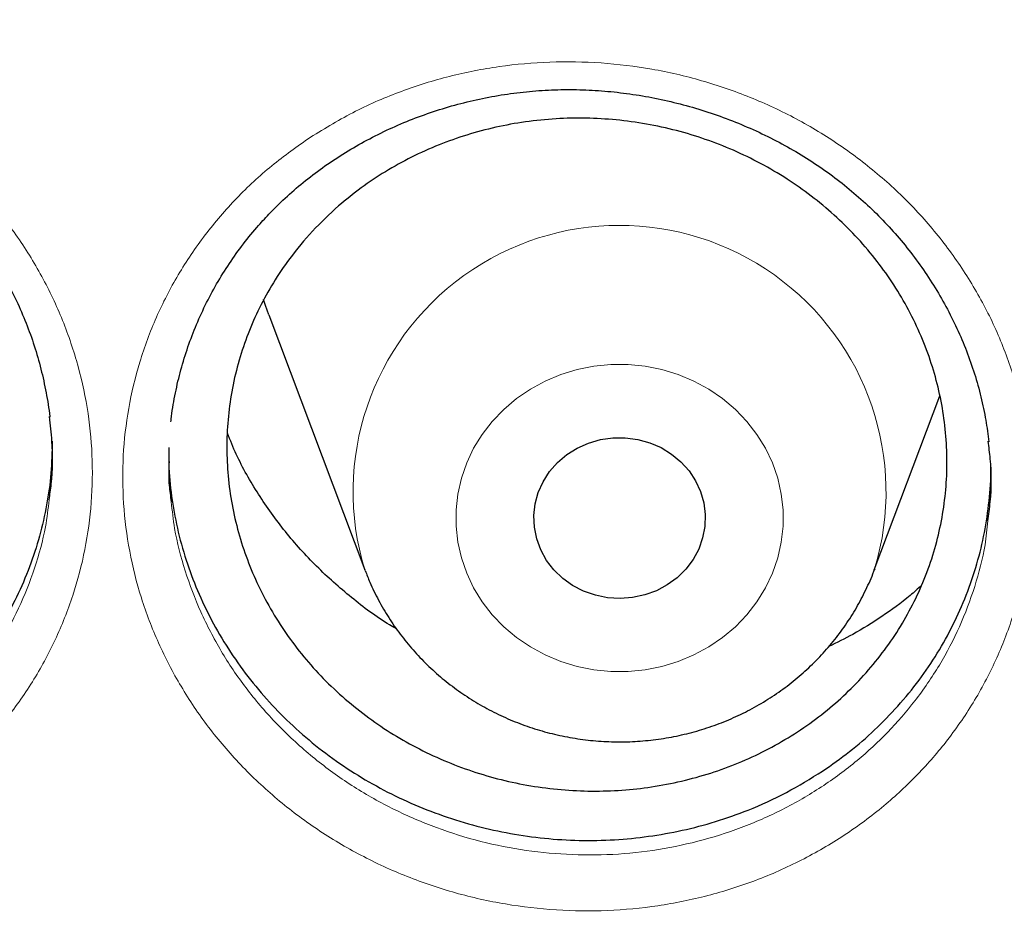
# Model space of a CAD drawing. Header units: millimetres. Extents: x 8 to 830, y 12 to 1725.
# Tile 197 of 256: x 392.11 to 396.7, y 1563.61 to 1567.79. Entities that reach past the tile are written whole.
import ezdxf

# ---------------------------------------------------------------- set-up
doc = ezdxf.new("R2010")
doc.units = ezdxf.units.MM

msp = doc.modelspace()

# ---------------------------------------------------------------- linework, layer by layer
at = {"color": 7, "linetype": 'Continuous', "lineweight": 30}
for p, q in [((393.2691, 1566.4164), (393.7161, 1565.2282)), ((396.0923, 1565.2282), (396.3973, 1566.039)), ((393.7175, 1565.2244), (393.7161, 1565.2282)), ((396.0939, 1565.2325), (396.0923, 1565.2282))]:
    msp.add_line(p, q, dxfattribs=at)
at = {"color": 7, "linetype": 'Continuous', "lineweight": 30, "flags": 128}
for points in [[(393.2691, 1566.4164), (393.2532, 1566.4605), (393.2439, 1566.4887)], [(394.5178, 1565.3725), (394.5069, 1565.4264), (394.5044, 1565.4811), (394.5104, 1565.5356), (394.5248, 1565.5887), (394.5474, 1565.6392), (394.5775, 1565.6862), (394.6146, 1565.7285), (394.6578, 1565.7653), (394.7063, 1565.7958), (394.759, 1565.8194), (394.8148, 1565.8355), (394.8726, 1565.8438), (394.931, 1565.8441), (394.9888, 1565.8365), (395.0448, 1565.821), (395.0978, 1565.798), (395.1467, 1565.7681), (395.1905, 1565.7318), (395.2281, 1565.6899), (395.2588, 1565.6433), (395.282, 1565.593), (395.2971, 1565.5401), (395.3038, 1565.4857), (395.3021, 1565.4309), (395.2918, 1565.377), (395.2733, 1565.325), (395.2469, 1565.2761), (395.2132, 1565.2314), (395.1729, 1565.1917), (395.1269, 1565.158), (395.0762, 1565.1308), (395.0218, 1565.111), (394.9648, 1565.0987), (394.9066, 1565.0944), (394.8484, 1565.0981), (394.7913, 1565.1096), (394.7366, 1565.1289), (394.6855, 1565.1554), (394.6391, 1565.1886), (394.5983, 1565.2279), (394.564, 1565.2722), (394.537, 1565.3208), (394.5178, 1565.3725)]]:
    msp.add_lwpolyline(points, dxfattribs=at)
at = {"color": 8, "linetype": 'Continuous', "lineweight": 0, "flags": 128}
msp.add_lwpolyline([(394.1666, 1565.2842), (394.15, 1565.3576), (394.1416, 1565.4322), (394.1416, 1565.5072), (394.15, 1565.5817), (394.1666, 1565.6551), (394.1913, 1565.7264), (394.2238, 1565.7949), (394.2638, 1565.8599), (394.3107, 1565.9205), (394.3642, 1565.9763), (394.4236, 1566.0265), (394.4883, 1566.0705), (394.5575, 1566.108), (394.6305, 1566.1385), (394.7066, 1566.1617), (394.7847, 1566.1773), (394.8642, 1566.1851), (394.9442, 1566.1851), (395.0237, 1566.1773), (395.1018, 1566.1617), (395.1779, 1566.1385), (395.2509, 1566.108), (395.3201, 1566.0705), (395.3848, 1566.0265), (395.4442, 1565.9763), (395.4977, 1565.9205), (395.5446, 1565.8599), (395.5846, 1565.7949), (395.6171, 1565.7264), (395.6418, 1565.6551), (395.6584, 1565.5817), (395.6668, 1565.5072), (395.6668, 1565.4322), (395.6584, 1565.3576), (395.6418, 1565.2842), (395.6171, 1565.2129), (395.5846, 1565.1444), (395.5446, 1565.0795), (395.4977, 1565.0188), (395.4442, 1564.9631), (395.3848, 1564.9129), (395.3201, 1564.8688), (395.2509, 1564.8313), (395.1779, 1564.8008), (395.1018, 1564.7776), (395.0237, 1564.762), (394.9442, 1564.7542), (394.8642, 1564.7542), (394.7847, 1564.762), (394.7066, 1564.7776), (394.6305, 1564.8008), (394.5575, 1564.8313), (394.4883, 1564.8688), (394.4236, 1564.9129), (394.3642, 1564.9631), (394.3107, 1565.0188), (394.2638, 1565.0795), (394.2238, 1565.1444), (394.1913, 1565.2129), (394.1666, 1565.2842)], dxfattribs=at)
at = {"color": 8, "linetype": 'Continuous', "lineweight": 0}
msp.add_arc((394.9043, 1565.5916), 1.2426, 343.2039, 197.0053, dxfattribs=at)
for points, knots in [([(411.9045, 1602.1384), (411.4079, 1602.1325), (410.4148, 1602.1207), (408.9279, 1602.0251), (407.4468, 1601.8726), (405.9744, 1601.658), (404.522, 1601.3848), (403.0924, 1601.0544), (401.6879, 1600.6687), (400.3024, 1600.2266), (398.9303, 1599.7256), (397.5746, 1599.1657), (396.2385, 1598.5467), (394.9327, 1597.8732), (393.6598, 1597.1465), (392.4295, 1596.3727), (391.2435, 1595.5542), (390.1031, 1594.6936), (389.0035, 1593.7876), (387.9401, 1592.8322), (386.916, 1591.8281), (385.9341, 1590.7766), (385.0025, 1589.6855), (384.1228, 1588.5571), (383.3018, 1587.4004), (382.54, 1586.2184), (381.8375, 1585.0139), (381.191, 1583.7821), (380.5983, 1582.5176), (380.0617, 1581.2223), (379.5835, 1579.8983), (379.1678, 1578.5558), (378.8154, 1577.1975), (378.5287, 1575.8341), (378.3069, 1574.4685), (378.1492, 1573.1035), (378.0544, 1571.7333), (378.0226, 1570.3523), (378.0552, 1568.9629), (378.1534, 1567.568), (378.317, 1566.1784), (378.5454, 1564.797), (378.8367, 1563.4344), (379.1888, 1562.0932), (379.5999, 1560.7754), (380.0712, 1559.4755), (380.6051, 1558.1882), (381.2019, 1556.9163), (381.8617, 1555.6628), (382.5795, 1554.4377), (383.3541, 1553.2435), (384.179, 1552.0892), (385.0514, 1550.9765), (385.9686, 1549.9066), (386.9343, 1548.8749), (387.9527, 1547.8773), (389.0228, 1546.9165), (390.1437, 1545.9953), (391.3066, 1545.1212), (392.5093, 1544.2959), (393.7422, 1543.5256), (395.0021, 1542.8108), (396.2859, 1542.1517), (397.5989, 1541.5453), (398.9467, 1540.9892), (400.3273, 1540.4858), (401.7385, 1540.0371), (403.1694, 1539.6471), (404.6173, 1539.3164), (406.0705, 1539.0475), (407.526, 1538.8394), (408.981, 1538.6914), (410.4414, 1538.6025), (411.9134, 1538.5727), (413.3942, 1538.6033), (414.8811, 1538.6954), (416.3622, 1538.8488), (417.8346, 1539.0632), (419.2869, 1539.3364), (420.7165, 1539.6668), (422.1211, 1540.0525), (423.5066, 1540.4947), (424.8787, 1540.9956), (426.2344, 1541.5555), (427.5705, 1542.1745), (428.8762, 1542.848), (430.1492, 1543.5747), (431.3795, 1544.3486), (432.5655, 1545.1671), (433.7058, 1546.0276), (434.8055, 1546.9336), (435.8688, 1547.889), (436.8929, 1548.8931), (437.8748, 1549.9446), (438.8065, 1551.0357), (439.6861, 1552.1641), (440.5071, 1553.3208), (441.269, 1554.5028), (441.9715, 1555.7073), (442.6179, 1556.9391), (443.2106, 1558.2036), (443.7472, 1559.4989), (444.2255, 1560.8229), (444.6412, 1562.1654), (444.9936, 1563.5237), (445.2803, 1564.8871), (445.5021, 1566.2527), (445.6598, 1567.6178), (445.7545, 1568.9879), (445.7863, 1570.3689), (445.7538, 1571.7583), (445.6555, 1573.1532), (445.492, 1574.5428), (445.2635, 1575.9243), (444.9723, 1577.2868), (444.6202, 1578.6281), (444.2091, 1579.9458), (443.7378, 1581.2457), (443.2038, 1582.533), (442.6071, 1583.8049), (441.9473, 1585.0584), (441.2294, 1586.2835), (440.4549, 1587.4778), (439.63, 1588.632), (438.7576, 1589.7447), (437.8403, 1590.8146), (436.8747, 1591.8463), (435.8563, 1592.8439), (434.7861, 1593.8047), (433.6653, 1594.726), (432.5024, 1595.6), (431.2997, 1596.4253), (430.0668, 1597.1956), (428.8069, 1597.9104), (427.5231, 1598.5695), (426.2101, 1599.1759), (424.8623, 1599.732), (423.4817, 1600.2354), (422.0705, 1600.6841), (420.6395, 1601.0741), (419.1917, 1601.4048), (417.7385, 1601.6737), (416.283, 1601.882), (414.828, 1602.0291), (413.3676, 1602.1213), (412.3922, 1602.1327), (411.9045, 1602.1384)], [0, 0, 0, 0, 0.007, 0.014, 0.021, 0.028, 0.035, 0.041875, 0.04875, 0.055625, 0.0625, 0.0695, 0.0765, 0.0835, 0.0905, 0.0975, 0.104375, 0.11125, 0.118125, 0.125, 0.132, 0.139, 0.146, 0.153, 0.16, 0.166875, 0.17375, 0.180625, 0.1875, 0.1945, 0.2015, 0.2085, 0.2155, 0.2225, 0.229375, 0.23625, 0.243125, 0.25, 0.257, 0.264, 0.271, 0.278, 0.285, 0.291875, 0.29875, 0.305625, 0.3125, 0.3195, 0.3265, 0.3335, 0.3405, 0.3475, 0.354375, 0.36125, 0.368125, 0.375, 0.382, 0.389, 0.396, 0.403, 0.41, 0.416875, 0.42375, 0.430625, 0.4375, 0.4445, 0.4515, 0.4585, 0.4655, 0.4725, 0.479375, 0.48625, 0.493125, 0.5, 0.507, 0.514, 0.521, 0.528, 0.535, 0.541875, 0.54875, 0.555625, 0.5625, 0.5695, 0.5765, 0.5835, 0.5905, 0.5975, 0.604375, 0.61125, 0.618125, 0.625, 0.632, 0.639, 0.646, 0.653, 0.66, 0.666875, 0.67375, 0.680625, 0.6875, 0.6945, 0.7015, 0.7085, 0.7155, 0.7225, 0.729375, 0.73625, 0.743125, 0.75, 0.757, 0.764, 0.771, 0.778, 0.785, 0.791875, 0.79875, 0.805625, 0.8125, 0.8195, 0.8265, 0.8335, 0.8405, 0.8475, 0.854375, 0.86125, 0.868125, 0.875, 0.882, 0.889, 0.896, 0.903, 0.91, 0.916875, 0.92375, 0.930625, 0.9375, 0.9445, 0.9515, 0.9585, 0.9655, 0.9725, 0.979375, 0.98625, 0.993125, 1, 1, 1, 1]), ([(389.1424, 1567.4035), (389.2069, 1567.44), (389.3363, 1567.5131), (389.5456, 1567.5966), (389.7657, 1567.6609), (389.9962, 1567.7015), (390.2336, 1567.7181), (390.4721, 1567.7098), (390.7087, 1567.676), (390.9405, 1567.6179), (391.1648, 1567.5364), (391.3784, 1567.4315), (391.5791, 1567.3052), (391.7638, 1567.1594), (391.9298, 1566.9954), (392.0757, 1566.816), (392.2, 1566.623), (392.3001, 1566.4183), (392.3757, 1566.205), (392.4256, 1565.986), (392.4484, 1565.764), (392.4449, 1565.5419), (392.4151, 1565.3221), (392.3584, 1565.1074), (392.2763, 1564.9006), (392.1699, 1564.7041), (392.0398, 1564.5211), (391.8885, 1564.3533), (391.7219, 1564.2064), (391.5433, 1564.0813), (391.351, 1563.9741), (391.1405, 1563.8851), (390.9142, 1563.8169), (390.6808, 1563.7732), (390.4432, 1563.7553), (390.2046, 1563.7619), (389.9673, 1563.7933), (389.7345, 1563.8501), (389.5091, 1563.9306), (389.2942, 1564.0337), (389.093, 1564.1588), (388.9076, 1564.3034), (388.7398, 1564.4659), (388.5925, 1564.6449), (388.467, 1564.8376), (388.3647, 1565.0414), (388.288, 1565.2542), (388.2367, 1565.4727), (388.2115, 1565.6946), (388.2137, 1565.917), (388.2422, 1566.137), (388.2967, 1566.352), (388.3774, 1566.5589), (388.4821, 1566.7556), (388.6115, 1566.9422), (388.7662, 1567.1146), (388.9427, 1567.2725), (389.0759, 1567.3599), (389.1424, 1567.4035)], [0, 0, 0, 0, 0.01724, 0.034531, 0.051772, 0.069684, 0.087653, 0.105565, 0.123451, 0.141394, 0.159281, 0.177198, 0.195173, 0.213091, 0.230939, 0.248843, 0.26669, 0.284576, 0.302518, 0.320403, 0.338236, 0.356125, 0.373957, 0.391826, 0.409751, 0.42762, 0.44548, 0.463396, 0.481255, 0.497816, 0.514376, 0.53237, 0.550421, 0.568412, 0.586322, 0.604288, 0.622197, 0.640147, 0.658154, 0.676104, 0.69398, 0.711912, 0.729788, 0.747673, 0.765615, 0.7835, 0.801353, 0.819262, 0.837115, 0.854963, 0.872868, 0.890715, 0.908543, 0.926426, 0.944251, 0.962813, 0.981439, 1, 1, 1, 1]), ([(393.463, 1567.2453), (393.532, 1567.2873), (393.6668, 1567.3694), (393.8857, 1567.4626), (394.1101, 1567.5328), (394.3424, 1567.5787), (394.5794, 1567.5993), (394.818, 1567.5954), (395.0554, 1567.5667), (395.2886, 1567.5126), (395.5147, 1567.4348), (395.7305, 1567.3342), (395.9329, 1567.2114), (396.1199, 1567.0688), (396.2891, 1566.9081), (396.4379, 1566.7307), (396.565, 1566.5394), (396.6688, 1566.3367), (396.7473, 1566.1247), (396.8003, 1565.9066), (396.8273, 1565.6847), (396.8268, 1565.4619), (396.7999, 1565.241), (396.7468, 1565.025), (396.6675, 1564.8168), (396.5641, 1564.6187), (396.4397, 1564.4363), (396.2969, 1564.2718), (396.1362, 1564.1222), (395.9547, 1563.9878), (395.7541, 1563.8713), (395.5406, 1563.7766), (395.3163, 1563.7056), (395.0844, 1563.6585), (394.8477, 1563.6358), (394.609, 1563.6387), (394.3714, 1563.6663), (394.138, 1563.7183), (393.912, 1563.7948), (393.6959, 1563.8942), (393.4924, 1564.015), (393.3045, 1564.1567), (393.1343, 1564.3166), (392.9837, 1564.4928), (392.8556, 1564.6834), (392.7506, 1564.8854), (392.6698, 1565.0968), (392.6153, 1565.3151), (392.5872, 1565.5374), (392.5854, 1565.7606), (392.611, 1565.9817), (392.6629, 1566.198), (392.7401, 1566.4071), (392.8427, 1566.6058), (392.9683, 1566.7921), (393.1148, 1566.9623), (393.2789, 1567.1159), (393.4016, 1567.2021), (393.463, 1567.2453)], [0, 0, 0, 0, 0.018752, 0.036614, 0.054532, 0.072392, 0.090272, 0.108207, 0.126085, 0.14401, 0.161993, 0.179917, 0.197806, 0.215751, 0.233639, 0.251514, 0.269446, 0.28732, 0.305175, 0.323086, 0.34094, 0.358813, 0.376743, 0.394616, 0.41245, 0.430339, 0.44817, 0.46505, 0.48193, 0.499799, 0.517725, 0.535594, 0.553457, 0.571378, 0.589241, 0.607136, 0.625087, 0.642981, 0.660868, 0.678812, 0.696699, 0.714593, 0.732543, 0.750436, 0.768292, 0.786205, 0.804061, 0.821965, 0.839928, 0.857835, 0.875698, 0.893618, 0.911482, 0.929317, 0.947209, 0.965045, 0.982522, 1, 1, 1, 1]), ([(388.4437, 1565.6687), (388.4467, 1565.6376), (388.4561, 1565.5394), (388.4976, 1565.3771), (388.566, 1565.1844), (388.6588, 1564.9998), (388.7723, 1564.8252), (388.9056, 1564.6629), (389.0575, 1564.5155), (389.2253, 1564.3843), (389.4074, 1564.2707), (389.6018, 1564.177), (389.8058, 1564.1036), (390.0164, 1564.0518), (390.2311, 1564.0228), (390.447, 1564.0162), (390.662, 1564.0319), (390.8732, 1564.0709), (391.0779, 1564.132), (391.2682, 1564.212), (391.4422, 1564.3084), (391.6037, 1564.4211), (391.7545, 1564.5536), (391.8914, 1564.705), (392.0091, 1564.8702), (392.1056, 1565.0475), (392.179, 1565.2345), (392.2267, 1565.4045), (392.2393, 1565.5128), (392.2441, 1565.5548)], [0, 0, 0, 0, 0.017867, 0.056389, 0.094787, 0.133255, 0.171845, 0.210313, 0.248765, 0.287339, 0.325791, 0.364398, 0.403129, 0.441736, 0.480268, 0.518923, 0.557457, 0.596159, 0.634987, 0.673694, 0.709304, 0.744916, 0.783331, 0.821869, 0.860285, 0.898718, 0.937273, 0.975706, 1, 1, 1, 1]), ([(392.8137, 1565.5456), (392.8181, 1565.5038), (392.8297, 1565.395), (392.8754, 1565.2225), (392.9478, 1565.0311), (393.043, 1564.8481), (393.159, 1564.6754), (393.2952, 1564.5158), (393.4494, 1564.3708), (393.6194, 1564.2423), (393.8036, 1564.1326), (393.9991, 1564.0423), (394.2036, 1563.9726), (394.4149, 1563.9252), (394.6298, 1563.8998), (394.8458, 1563.8967), (395.06, 1563.9168), (395.2698, 1563.959), (395.4728, 1564.0228), (395.666, 1564.108), (395.8474, 1564.2129), (396.0117, 1564.3341), (396.1572, 1564.4692), (396.2865, 1564.6178), (396.3991, 1564.7825), (396.4928, 1564.9615), (396.5637, 1565.1498), (396.6074, 1565.3156), (396.6181, 1565.4191), (396.6219, 1565.456)], [0, 0, 0, 0, 0.023956, 0.062349, 0.100648, 0.139067, 0.177365, 0.215731, 0.25422, 0.292587, 0.330946, 0.369427, 0.407785, 0.446157, 0.484651, 0.523023, 0.56133, 0.599758, 0.638065, 0.676378, 0.714812, 0.753124, 0.789346, 0.825567, 0.863803, 0.902163, 0.940404, 0.978723, 1, 1, 1, 1])]:
    msp.add_open_spline(points, degree=3, knots=knots, dxfattribs=at)
at = {"color": 7, "linetype": 'Continuous', "lineweight": 30}
for points, knots in [([(377.0532, 1573.0448), (377.0508, 1573.0099), (377.0461, 1572.9393), (377.0399, 1572.8224), (377.0331, 1572.6975), (377.0252, 1572.566), (377.017, 1572.4251), (377.0091, 1572.274), (377.0006, 1572.0953), (376.992, 1571.8866), (376.9839, 1571.6459), (376.9766, 1571.3568), (376.9714, 1571.015), (376.9704, 1570.6164), (376.975, 1570.1887), (376.9867, 1569.7289), (377.0066, 1569.2429), (377.0353, 1568.7411), (377.0725, 1568.2367), (377.1178, 1567.734), (377.1713, 1567.2329), (377.2327, 1566.7336), (377.3199, 1566.1085), (377.4415, 1565.3594), (377.6082, 1564.4891), (377.7605, 1563.8002), (377.8839, 1563.2895), (377.9689, 1562.9541), (378.0562, 1562.6248), (378.1433, 1562.3102), (378.2272, 1562.0185), (378.3061, 1561.7533), (378.3793, 1561.5145), (378.4462, 1561.3019), (378.5064, 1561.1154), (378.5591, 1560.9548), (378.6042, 1560.82), (378.6393, 1560.7162), (378.6666, 1560.6365), (378.6902, 1560.5679), (378.7165, 1560.4923), (378.7477, 1560.403), (378.7845, 1560.2992), (378.8307, 1560.17), (378.8878, 1560.0129), (378.9571, 1559.8258), (379.0362, 1559.6165), (379.1255, 1559.3853), (379.2256, 1559.1325), (379.335, 1558.8633), (379.4508, 1558.586), (379.6126, 1558.2089), (379.8226, 1557.7387), (380.0854, 1557.1801), (380.3848, 1556.5743), (380.7235, 1555.9255), (381.1044, 1555.2377), (381.4961, 1554.5691), (381.9371, 1553.8554), (382.4355, 1553.0952), (382.9974, 1552.2914), (383.5841, 1551.503), (384.1207, 1550.825), (384.6016, 1550.2466), (385.0237, 1549.7582), (385.4687, 1549.2632), (385.9374, 1548.7626), (386.3963, 1548.2924), (386.8416, 1547.8533), (387.27, 1547.4454), (387.7152, 1547.0363), (388.1767, 1546.6274), (388.5913, 1546.2734), (388.9458, 1545.9797), (389.2283, 1545.7509), (389.4925, 1545.5412), (389.738, 1545.3502), (389.9643, 1545.1772), (390.1614, 1545.0289), (390.3309, 1544.9032), (390.4745, 1544.7978), (390.6036, 1544.7041), (390.7099, 1544.6275), (390.7926, 1544.5685), (390.8521, 1544.5261), (390.9062, 1544.4878), (390.9723, 1544.4412), (391.0611, 1544.3789), (391.1716, 1544.302), (391.2957, 1544.2163), (391.4305, 1544.1242), (391.576, 1544.0257), (391.7632, 1543.9005), (391.9973, 1543.7463), (392.2837, 1543.5614), (392.5967, 1543.3637), (392.9369, 1543.1541), (393.302, 1542.9349), (393.6861, 1542.7107), (394.0797, 1542.4876), (394.476, 1542.2696), (394.9737, 1542.004), (395.5734, 1541.6972), (396.2758, 1541.3571), (396.9747, 1541.0372), (397.7049, 1540.7215), (398.4656, 1540.4129), (399.2559, 1540.114), (400.04, 1539.8382), (400.8213, 1539.5831), (401.599, 1539.3484), (402.3747, 1539.1329), (403.1479, 1538.9361), (403.9229, 1538.7565), (404.776, 1538.578), (405.7075, 1538.4068), (406.718, 1538.2497), (407.7304, 1538.1207), (408.7455, 1538.0195), (409.7632, 1537.9462), (410.7827, 1537.901), (411.8033, 1537.884), (412.8239, 1537.8953), (413.8437, 1537.935), (414.8619, 1538.0027), (415.8775, 1538.0984), (416.8898, 1538.2218), (417.8978, 1538.3729), (418.8286, 1538.5385), (419.6827, 1538.7122), (420.4634, 1538.8886), (421.2464, 1539.0833), (422.0351, 1539.2981), (422.8256, 1539.5326), (423.6172, 1539.787), (424.4091, 1540.0618), (425.2052, 1540.3591), (425.9911, 1540.6741), (426.7655, 1541.0061), (427.5216, 1541.3512), (428.2642, 1541.7112), (428.9861, 1542.0818), (429.686, 1542.4613), (430.2891, 1542.8057), (430.8011, 1543.1105), (431.2273, 1543.3725), (431.644, 1543.6368), (431.9824, 1543.8582), (432.2385, 1544.0293), (432.4076, 1544.144), (432.5522, 1544.2431), (432.6725, 1544.3263), (432.7687, 1544.3935), (432.8371, 1544.4415), (432.8836, 1544.4743), (432.9221, 1544.5015), (432.9685, 1544.5344), (433.0278, 1544.5766), (433.0971, 1544.6262), (433.1924, 1544.6947), (433.3176, 1544.7855), (433.4765, 1544.9019), (433.6774, 1545.0511), (433.9174, 1545.2323), (434.1928, 1545.4443), (434.4782, 1545.6689), (434.7929, 1545.9221), (435.1375, 1546.2063), (435.5121, 1546.5243), (435.898, 1546.8617), (436.2945, 1547.2193), (436.7005, 1547.5977), (437.0877, 1547.9709), (437.4545, 1548.3357), (437.7942, 1548.6837), (438.125, 1549.0325), (438.44, 1549.3742), (438.7381, 1549.7066), (439.0356, 1550.0471), (439.3305, 1550.3942), (439.6212, 1550.7461), (439.8914, 1551.0823), (440.1435, 1551.4042), (440.3779, 1551.7109), (440.595, 1552.0018), (440.7938, 1552.2741), (440.9809, 1552.5358), (441.1669, 1552.8013), (441.362, 1553.0858), (441.5697, 1553.3957), (441.789, 1553.7316), (442.019, 1554.0939), (442.2588, 1554.4832), (442.5074, 1554.9001), (442.7438, 1555.3108), (442.967, 1555.7119), (443.1759, 1556.0995), (443.3851, 1556.5009), (443.5884, 1556.9051), (443.7872, 1557.3148), (443.9773, 1557.7213), (444.1582, 1558.1229), (444.3234, 1558.5033), (444.4737, 1558.8621), (444.6101, 1559.1988), (444.7334, 1559.5133), (444.8444, 1559.8051), (444.9275, 1560.0301), (444.986, 1560.1915), (445.022, 1560.2923), (445.0531, 1560.3798), (445.079, 1560.4537), (445.1, 1560.514), (445.1173, 1560.5637), (445.1365, 1560.6193), (445.1618, 1560.6931), (445.1962, 1560.7944), (445.238, 1560.9192), (445.2904, 1561.078), (445.3517, 1561.2674), (445.4199, 1561.4832), (445.49, 1561.7109), (445.5615, 1561.9498), (445.6342, 1562.1999), (445.7209, 1562.5079), (445.8209, 1562.879), (445.9326, 1563.318), (446.0436, 1563.783), (446.1444, 1564.2364), (446.2352, 1564.6749), (446.3163, 1565.095), (446.394, 1565.5297), (446.4818, 1566.0655), (446.572, 1566.6902), (446.6569, 1567.3929), (446.7237, 1568.0732), (446.7738, 1568.7306), (446.8089, 1569.3647), (446.8302, 1569.9754), (446.8378, 1570.4719), (446.8382, 1570.86), (446.8358, 1571.1455), (446.8308, 1571.4241), (446.8237, 1571.6914), (446.815, 1571.9447), (446.8049, 1572.1919), (446.7936, 1572.4303), (446.7812, 1572.6577), (446.769, 1572.8593), (446.76, 1572.986), (446.7558, 1573.0448)], [0, 0, 0, 0, 0.000951, 0.00193, 0.003036, 0.004253, 0.00557, 0.006974, 0.008466, 0.010552, 0.012788, 0.015174, 0.018604, 0.022304, 0.026272, 0.03051, 0.035109, 0.039809, 0.0445, 0.049182, 0.053854, 0.058517, 0.063171, 0.071403, 0.079606, 0.08778, 0.090983, 0.094182, 0.097376, 0.100428, 0.103231, 0.105785, 0.10809, 0.110147, 0.111955, 0.113514, 0.114824, 0.115886, 0.116546, 0.117156, 0.117891, 0.118757, 0.119771, 0.120935, 0.122551, 0.124388, 0.126447, 0.128728, 0.13123, 0.133951, 0.136743, 0.139515, 0.145262, 0.150923, 0.1565, 0.163835, 0.171017, 0.178053, 0.185051, 0.193961, 0.202877, 0.211797, 0.220722, 0.226386, 0.232222, 0.238233, 0.244421, 0.250785, 0.255992, 0.261311, 0.266742, 0.272285, 0.27791, 0.2814, 0.284654, 0.287671, 0.290452, 0.292997, 0.295305, 0.297061, 0.298651, 0.300074, 0.30133, 0.302159, 0.302792, 0.303286, 0.303933, 0.304956, 0.306188, 0.307532, 0.308987, 0.310553, 0.31223, 0.315004, 0.318038, 0.32133, 0.324881, 0.328691, 0.332679, 0.336722, 0.340731, 0.344704, 0.351714, 0.358613, 0.3654, 0.372077, 0.379665, 0.387104, 0.394395, 0.401597, 0.408772, 0.415794, 0.42279, 0.429761, 0.436706, 0.445688, 0.454627, 0.463542, 0.472457, 0.481371, 0.490286, 0.4992, 0.508115, 0.517029, 0.525944, 0.534858, 0.543773, 0.552688, 0.561603, 0.568593, 0.575583, 0.582642, 0.589812, 0.597096, 0.604359, 0.61173, 0.61921, 0.626799, 0.634111, 0.641505, 0.648815, 0.655997, 0.663051, 0.669978, 0.674479, 0.678925, 0.683315, 0.687644, 0.689723, 0.691543, 0.693106, 0.69441, 0.695455, 0.696243, 0.696646, 0.696978, 0.697502, 0.698168, 0.698928, 0.699781, 0.70131, 0.703068, 0.705055, 0.708015, 0.711125, 0.714373, 0.717759, 0.721968, 0.726371, 0.73097, 0.735762, 0.74075, 0.745932, 0.750272, 0.754723, 0.75908, 0.763275, 0.767308, 0.771181, 0.775537, 0.77967, 0.783578, 0.787262, 0.79079, 0.794084, 0.797145, 0.799974, 0.80285, 0.805987, 0.809385, 0.813035, 0.816945, 0.821115, 0.825545, 0.830235, 0.834102, 0.838129, 0.842317, 0.846532, 0.850562, 0.854837, 0.85888, 0.862688, 0.866263, 0.869604, 0.872711, 0.875584, 0.878223, 0.879337, 0.880326, 0.881181, 0.881903, 0.882491, 0.882945, 0.883358, 0.884118, 0.885104, 0.886317, 0.887757, 0.88973, 0.891826, 0.894024, 0.896326, 0.898731, 0.901239, 0.905195, 0.909383, 0.913804, 0.918457, 0.922275, 0.926238, 0.930343, 0.934543, 0.941328, 0.94789, 0.954228, 0.960343, 0.966236, 0.971905, 0.977351, 0.980059, 0.98271, 0.985301, 0.987816, 0.990158, 0.992312, 0.994612, 0.996657, 0.99845, 1, 1, 1, 1]), ([(389.2414, 1567.291), (389.2574, 1567.3008), (389.3054, 1567.3302), (389.3886, 1567.375), (389.4922, 1567.4233), (389.5998, 1567.4656), (389.7108, 1567.5019), (389.8247, 1567.5319), (389.941, 1567.5554), (390.0591, 1567.5722), (390.1783, 1567.5822), (390.2979, 1567.5853), (390.4173, 1567.5815), (390.5357, 1567.5709), (390.6526, 1567.5535), (390.7674, 1567.5295), (390.8803, 1567.4987), (390.9916, 1567.4615), (391.1015, 1567.4176), (391.2094, 1567.3672), (391.3146, 1567.3106), (391.4166, 1567.2479), (391.5145, 1567.1797), (391.6076, 1567.1063), (391.6955, 1567.0283), (391.7775, 1566.9462), (391.8533, 1566.8604), (391.9225, 1566.7713), (391.9854, 1566.6786), (392.0423, 1566.5823), (392.0933, 1566.4823), (392.1379, 1566.3789), (392.1759, 1566.2727), (392.2073, 1566.1643), (392.2307, 1566.0542), (392.2438, 1565.9791), (392.247, 1565.9408), (392.2471, 1565.9397)], [0, 0, 0, 0, 0.014717, 0.044064, 0.073545, 0.103218, 0.133062, 0.163048, 0.193132, 0.223268, 0.253392, 0.283443, 0.313368, 0.343124, 0.372675, 0.401976, 0.431087, 0.460434, 0.490102, 0.520036, 0.550169, 0.580425, 0.610722, 0.640952, 0.671033, 0.700895, 0.730482, 0.759757, 0.788904, 0.818308, 0.847993, 0.877923, 0.908052, 0.938328, 0.968691, 0.999082, 1, 1, 1, 1]), ([(393.2754, 1566.893), (393.2884, 1566.9062), (393.3272, 1566.9456), (393.3962, 1567.0081), (393.484, 1567.0786), (393.5771, 1567.1441), (393.6752, 1567.2045), (393.7776, 1567.2593), (393.884, 1567.3084), (393.9939, 1567.3513), (394.1065, 1567.3878), (394.2212, 1567.4177), (394.3375, 1567.4408), (394.4546, 1567.4569), (394.5719, 1567.4661), (394.6891, 1567.4683), (394.8061, 1567.4636), (394.9232, 1567.4521), (395.0406, 1567.4339), (395.1578, 1567.4088), (395.2739, 1567.377), (395.3884, 1567.3386), (395.5003, 1567.2938), (395.609, 1567.243), (395.7137, 1567.1864), (395.8138, 1567.1245), (395.9087, 1567.0576), (395.9982, 1566.9859), (396.0825, 1566.9095), (396.162, 1566.828), (396.2367, 1566.7416), (396.3061, 1566.6505), (396.3698, 1566.5552), (396.4275, 1566.4562), (396.4787, 1566.3541), (396.5231, 1566.2493), (396.5605, 1566.1427), (396.5905, 1566.0346), (396.6131, 1565.9288), (396.6218, 1565.8588), (396.626, 1565.8255)], [0, 0, 0, 0, 0.01315, 0.039478, 0.065923, 0.092537, 0.1193, 0.146185, 0.173156, 0.200169, 0.227167, 0.254096, 0.280912, 0.307573, 0.334049, 0.360305, 0.386414, 0.412726, 0.439318, 0.466141, 0.493135, 0.52023, 0.547353, 0.574405, 0.601314, 0.628019, 0.65447, 0.680634, 0.706688, 0.732979, 0.759515, 0.786265, 0.813187, 0.840236, 0.86736, 0.894506, 0.921609, 0.948625, 0.975519, 1, 1, 1, 1]), ([(393.5943, 1566.9251), (393.6288, 1566.9536), (393.6981, 1567.0109), (393.8119, 1567.0862), (393.9332, 1567.1536), (394.0602, 1567.2106), (394.1917, 1567.2573), (394.3264, 1567.2932), (394.4656, 1567.3185), (394.6065, 1567.3327), (394.748, 1567.3356), (394.8889, 1567.3276), (395.0303, 1567.3083), (395.1694, 1567.2779), (395.305, 1567.2369), (395.4361, 1567.1857), (395.5637, 1567.1239), (395.6851, 1567.0525), (395.7995, 1566.972), (395.906, 1566.8836), (396.0054, 1566.7863), (396.0955, 1566.6819), (396.1758, 1566.5712), (396.2456, 1566.4555), (396.3056, 1566.3337), (396.3543, 1566.2081), (396.3914, 1566.0796), (396.4168, 1565.9497), (396.4307, 1565.8171), (396.4324, 1565.6845), (396.4222, 1565.5528), (396.4004, 1565.4233), (396.3666, 1565.2949), (396.3213, 1565.1701), (396.2649, 1565.0499), (396.1983, 1564.9354), (396.1206, 1564.8256), (396.0334, 1564.7228), (395.9371, 1564.6276), (395.8332, 1564.5409), (395.7204, 1564.4621), (395.601, 1564.3928), (395.4757, 1564.3335), (395.3461, 1564.2844), (395.2109, 1564.2455), (395.0727, 1564.2175), (394.9327, 1564.2007), (394.792, 1564.1949), (394.6496, 1564.2002), (394.5082, 1564.2168), (394.369, 1564.2444), (394.2332, 1564.2825), (394.0997, 1564.3316), (393.9711, 1564.3909), (393.8485, 1564.4598), (393.7329, 1564.5375), (393.6234, 1564.6248), (393.5222, 1564.72), (393.4301, 1564.8225), (393.3477, 1564.9309), (393.2745, 1565.0465), (393.2121, 1565.1669), (393.1608, 1565.2913), (393.121, 1565.4183), (393.0923, 1565.5491), (393.0756, 1565.6812), (393.071, 1565.8135), (393.078, 1565.9447), (393.0971, 1566.076), (393.1281, 1566.2048), (393.1705, 1566.3302), (393.2237, 1566.4508), (393.2883, 1566.568), (393.3699, 1566.6882), (393.4699, 1566.8101), (393.5527, 1566.8866), (393.5943, 1566.9251)], [0, 0, 0, 0, 0.01324, 0.026573, 0.040049, 0.053721, 0.066973, 0.080318, 0.093769, 0.107442, 0.120683, 0.134017, 0.147494, 0.161168, 0.174419, 0.187764, 0.201215, 0.214887, 0.228134, 0.24148, 0.254921, 0.268589, 0.281834, 0.295173, 0.308607, 0.322269, 0.335511, 0.348846, 0.362277, 0.375935, 0.389176, 0.402511, 0.41594, 0.429598, 0.442841, 0.456179, 0.469612, 0.483272, 0.496521, 0.509863, 0.523301, 0.536966, 0.550217, 0.56356, 0.57701, 0.590681, 0.603922, 0.617256, 0.630733, 0.644406, 0.657647, 0.67098, 0.684456, 0.698129, 0.711378, 0.724719, 0.738168, 0.751837, 0.765084, 0.778424, 0.79186, 0.805524, 0.818766, 0.832103, 0.845534, 0.859193, 0.872434, 0.885768, 0.899198, 0.912855, 0.926098, 0.939434, 0.952866, 0.966525, 0.98317, 1, 1, 1, 1]), ([(379.6084, 1567.0243), (379.6175, 1566.947), (379.6445, 1566.7168), (379.6975, 1566.3346), (379.7669, 1565.8777), (379.844, 1565.4219), (379.9283, 1564.9673), (380.02, 1564.5138), (380.119, 1564.0618), (380.2252, 1563.6111), (380.3388, 1563.1621), (380.4595, 1562.7147), (380.5874, 1562.2691), (380.7225, 1561.8253), (380.8648, 1561.3835), (381.0141, 1560.9438), (381.1705, 1560.5062), (381.334, 1560.071), (381.5044, 1559.638), (381.6818, 1559.2076), (381.8662, 1558.7797), (382.0574, 1558.3545), (382.2554, 1557.9321), (382.4602, 1557.5125), (382.6718, 1557.0959), (382.8901, 1556.6823), (383.115, 1556.2718), (383.3464, 1555.8646), (383.5845, 1555.4608), (383.829, 1555.0603), (384.0799, 1554.6634), (384.3372, 1554.2701), (384.6008, 1553.8805), (384.8707, 1553.4947), (385.1468, 1553.1127), (385.429, 1552.7347), (385.7172, 1552.3608), (386.0115, 1551.991), (386.3116, 1551.6254), (386.6177, 1551.2641), (386.9295, 1550.9072), (387.247, 1550.5548), (387.5702, 1550.2069), (387.899, 1549.8637), (388.2332, 1549.5251), (388.5729, 1549.1914), (388.9179, 1548.8625), (389.2682, 1548.5385), (389.6236, 1548.2196), (389.9842, 1547.9057), (390.3498, 1547.597), (390.7203, 1547.2935), (391.0957, 1546.9953), (391.4758, 1546.7025), (391.8606, 1546.4151), (392.25, 1546.1332), (392.6439, 1545.8569), (393.0422, 1545.5862), (393.4449, 1545.3212), (393.8517, 1545.0619), (394.2627, 1544.8084), (394.6777, 1544.5608), (395.0967, 1544.3192), (395.5195, 1544.0835), (395.9461, 1543.8538), (396.3763, 1543.6302), (396.8101, 1543.4128), (397.2474, 1543.2015), (397.688, 1542.9965), (398.1318, 1542.7977), (398.5788, 1542.6053), (399.0289, 1542.4192), (399.4819, 1542.2396), (399.9377, 1542.0664), (400.3963, 1541.8997), (400.8576, 1541.7396), (401.3213, 1541.586), (401.7875, 1541.439), (402.256, 1541.2986), (402.7267, 1541.1649), (403.1995, 1541.0379), (403.6743, 1540.9177), (404.151, 1540.8042), (404.6295, 1540.6975), (405.1096, 1540.5976), (405.5913, 1540.5045), (406.0744, 1540.4183), (406.5589, 1540.3389), (407.0445, 1540.2664), (407.5313, 1540.2009), (408.0191, 1540.1422), (408.5078, 1540.0905), (408.9973, 1540.0457), (409.4874, 1540.0079), (409.9781, 1539.9771), (410.4693, 1539.9532), (410.9607, 1539.9363), (411.4524, 1539.9264), (411.9442, 1539.9235), (412.4359, 1539.9275), (412.9276, 1539.9386), (413.419, 1539.9566), (413.9101, 1539.9816), (414.4007, 1540.0136), (414.8907, 1540.0525), (415.3801, 1540.0984), (415.8686, 1540.1512), (416.3563, 1540.211), (416.8429, 1540.2777), (417.3284, 1540.3512), (417.8127, 1540.4317), (418.2956, 1540.519), (418.777, 1540.6132), (419.2569, 1540.7142), (419.7351, 1540.8221), (420.2115, 1540.9367), (420.686, 1541.058), (421.1584, 1541.1861), (421.6288, 1541.3208), (422.0969, 1541.4623), (422.5627, 1541.6103), (423.0261, 1541.765), (423.4869, 1541.9262), (423.9451, 1542.094), (424.4005, 1542.2682), (424.853, 1542.4489), (425.3026, 1542.636), (425.7491, 1542.8294), (426.1925, 1543.0292), (426.6325, 1543.2352), (427.0692, 1543.4475), (427.5025, 1543.666), (427.9321, 1543.8905), (428.3581, 1544.1212), (428.7803, 1544.3579), (429.1987, 1544.6005), (429.6131, 1544.8491), (430.0234, 1545.1035), (430.4296, 1545.3637), (430.8315, 1545.6296), (431.2292, 1545.9013), (431.6223, 1546.1785), (432.011, 1546.4613), (432.3951, 1546.7496), (432.7745, 1547.0433), (433.1491, 1547.3423), (433.5188, 1547.6467), (433.8836, 1547.9562), (434.2433, 1548.2709), (434.598, 1548.5907), (434.9474, 1548.9155), (435.2916, 1549.2452), (435.6304, 1549.5797), (435.9638, 1549.9191), (436.2916, 1550.2631), (436.6139, 1550.6117), (436.9305, 1550.9649), (437.2414, 1551.3225), (437.5465, 1551.6845), (437.8457, 1552.0508), (438.139, 1552.4213), (438.4263, 1552.7959), (438.7075, 1553.1745), (438.9826, 1553.5571), (439.2514, 1553.9436), (439.514, 1554.3338), (439.7703, 1554.7277), (440.0202, 1555.1252), (440.2637, 1555.5263), (440.5007, 1555.9307), (440.7311, 1556.3384), (440.9549, 1556.7494), (441.1721, 1557.1635), (441.3826, 1557.5806), (441.5863, 1558.0007), (441.7832, 1558.4236), (441.9733, 1558.8493), (442.1565, 1559.2776), (442.3328, 1559.7084), (442.5021, 1560.1418), (442.6644, 1560.5774), (442.8197, 1561.0153), (442.9679, 1561.4554), (443.109, 1561.8975), (443.2429, 1562.3416), (443.3697, 1562.7876), (443.4892, 1563.2352), (443.6016, 1563.6846), (443.7066, 1564.1354), (443.8044, 1564.5877), (443.8949, 1565.0414), (443.9781, 1565.4963), (444.054, 1565.9522), (444.1222, 1566.4093), (444.1786, 1566.8267), (444.2089, 1567.0921), (444.2217, 1567.2046)], [0, 0, 0, 0, 0.002614, 0.007787, 0.01296, 0.018134, 0.023307, 0.02848, 0.033653, 0.038827, 0.044, 0.049173, 0.054347, 0.05952, 0.064693, 0.069867, 0.07504, 0.080214, 0.085388, 0.090561, 0.095735, 0.100909, 0.106082, 0.111256, 0.11643, 0.121604, 0.126778, 0.131952, 0.137126, 0.1423, 0.147474, 0.152648, 0.157822, 0.162997, 0.168171, 0.173345, 0.17852, 0.183694, 0.188868, 0.194043, 0.199218, 0.204392, 0.209567, 0.214742, 0.219916, 0.225091, 0.230266, 0.235441, 0.240616, 0.245791, 0.250966, 0.256141, 0.261316, 0.266491, 0.271666, 0.276842, 0.282017, 0.287192, 0.292368, 0.297543, 0.302718, 0.307894, 0.313069, 0.318245, 0.32342, 0.328596, 0.333771, 0.338947, 0.344123, 0.349298, 0.354474, 0.35965, 0.364826, 0.370001, 0.375177, 0.380353, 0.385529, 0.390705, 0.395881, 0.401057, 0.406232, 0.411408, 0.416584, 0.42176, 0.426936, 0.432112, 0.437288, 0.442464, 0.44764, 0.452816, 0.457992, 0.463168, 0.468345, 0.473521, 0.478697, 0.483873, 0.489049, 0.494225, 0.499401, 0.504577, 0.509753, 0.514929, 0.520105, 0.525281, 0.530458, 0.535634, 0.54081, 0.545986, 0.551162, 0.556338, 0.561514, 0.56669, 0.571866, 0.577042, 0.582218, 0.587394, 0.59257, 0.597746, 0.602922, 0.608098, 0.613274, 0.61845, 0.623626, 0.628802, 0.633977, 0.639153, 0.644329, 0.649505, 0.654681, 0.659856, 0.665032, 0.670208, 0.675384, 0.680559, 0.685735, 0.69091, 0.696086, 0.701261, 0.706437, 0.711612, 0.716788, 0.721963, 0.727139, 0.732314, 0.737489, 0.742664, 0.74784, 0.753015, 0.75819, 0.763365, 0.76854, 0.773715, 0.77889, 0.784065, 0.78924, 0.794415, 0.799589, 0.804764, 0.809939, 0.815113, 0.820288, 0.825462, 0.830637, 0.835811, 0.840986, 0.84616, 0.851334, 0.856509, 0.861683, 0.866857, 0.872031, 0.877205, 0.882379, 0.887553, 0.892727, 0.897901, 0.903075, 0.908249, 0.913422, 0.918596, 0.92377, 0.928943, 0.934117, 0.93929, 0.944464, 0.949637, 0.954811, 0.959984, 0.965158, 0.970331, 0.975504, 0.980678, 0.985851, 0.991024, 0.996197, 1, 1, 1, 1]), ([(392.812, 1565.9188), (392.8123, 1565.9227), (392.8159, 1565.9632), (392.8297, 1566.0397), (392.8538, 1566.1479), (392.886, 1566.2548), (392.9251, 1566.3597), (392.9713, 1566.462), (393.0242, 1566.5613), (393.0835, 1566.6568), (393.149, 1566.7481), (393.2132, 1566.8268), (393.2572, 1566.8736), (393.2754, 1566.893)], [0, 0, 0, 0, 0.0108162, 0.1121061, 0.2140083, 0.3163482, 0.4189351, 0.521551, 0.62396, 0.7259904, 0.8274995, 0.9283814, 1, 1, 1, 1]), ([(392.2441, 1565.5548), (392.2477, 1565.579), (392.2612, 1565.6692), (392.2624, 1565.7996), (392.2499, 1565.9044), (392.2454, 1565.9424)], [0, 0, 0, 0, 0.188977, 0.706017, 1, 1, 1, 1]), ([(392.2588, 1565.8276), (392.2576, 1565.7779), (392.2553, 1565.6786), (392.2344, 1565.5308), (392.2014, 1565.3848), (392.1546, 1565.2408), (392.0949, 1565.1017), (392.0228, 1564.9686), (391.9395, 1564.8425), (391.844, 1564.7224), (391.7289, 1564.6019), (391.5926, 1564.4827), (391.4846, 1564.4113), (391.4303, 1564.3754)], [0, 0, 0, 0, 0.086194, 0.17217, 0.258758, 0.345961, 0.434645, 0.520597, 0.60716, 0.694334, 0.782987, 0.890898, 1, 1, 1, 1]), ([(393.8637, 1564.9537), (393.853, 1564.9596), (393.7784, 1565.0015), (393.6518, 1565.0977), (393.4882, 1565.2423), (393.343, 1565.404), (393.218, 1565.5792), (393.1282, 1565.7341), (393.089, 1565.8327), (393.0758, 1565.8659)], [0, 0, 0, 0, 0.029239, 0.204807, 0.381028, 0.55781, 0.734031, 0.910349, 1, 1, 1, 1]), ([(396.6219, 1565.456), (396.626, 1565.4857), (396.639, 1565.5816), (396.6395, 1565.7068), (396.6269, 1565.8007), (396.6232, 1565.8279)], [0, 0, 0, 0, 0.241292, 0.779975, 1, 1, 1, 1]), ([(392.8018, 1565.7981), (392.8017, 1565.7664), (392.8015, 1565.6848), (392.8161, 1565.553), (392.8443, 1565.4033), (392.8867, 1565.2564), (392.9419, 1565.1135), (393.0091, 1564.9757), (393.089, 1564.842), (393.1805, 1564.7152), (393.2829, 1564.5961), (393.3949, 1564.4856), (393.5175, 1564.383), (393.6486, 1564.2906), (393.7867, 1564.209), (393.9306, 1564.1388), (394.0815, 1564.0793), (394.2366, 1564.032), (394.3949, 1563.9972), (394.5546, 1563.9748), (394.7171, 1563.9649), (394.8793, 1563.9679), (395.0399, 1563.9838), (395.1973, 1564.0119), (395.353, 1564.0527), (395.516, 1564.1104), (395.6849, 1564.1868), (395.7955, 1564.2554), (395.851, 1564.2898)], [0, 0, 0, 0, 0.024077, 0.062034, 0.100259, 0.139134, 0.176872, 0.214875, 0.253143, 0.292057, 0.329841, 0.367889, 0.406346, 0.445367, 0.483138, 0.521177, 0.559485, 0.598442, 0.636242, 0.674306, 0.712675, 0.751673, 0.789463, 0.827518, 0.865876, 0.904864, 0.952172, 1, 1, 1, 1]), ([(392.8033, 1565.7334), (392.8022, 1565.6961), (392.8004, 1565.6333), (392.8099, 1565.5709), (392.8137, 1565.5456)], [0, 0, 0, 0, 0.59408, 1, 1, 1, 1]), ([(395.851, 1564.2898), (395.8933, 1564.3194), (395.9782, 1564.3788), (396.0951, 1564.4807), (396.204, 1564.5921), (396.3018, 1564.7118), (396.3878, 1564.8385), (396.4614, 1564.9711), (396.5234, 1565.1108), (396.5723, 1565.2547), (396.6081, 1565.4015), (396.6289, 1565.55), (396.6378, 1565.6566), (396.6355, 1565.7133), (396.6353, 1565.7196)], [0, 0, 0, 0, 0.088916, 0.178463, 0.268971, 0.360797, 0.449555, 0.538953, 0.629317, 0.720996, 0.809604, 0.898885, 0.988805, 1, 1, 1, 1]), ([(393.7184, 1565.2246), (393.7252, 1565.2066), (393.7429, 1565.1594), (393.7793, 1565.0861), (393.8266, 1565.0047), (393.8806, 1564.9272), (393.9405, 1564.8538), (394.0061, 1564.7851), (394.077, 1564.7214), (394.1528, 1564.663), (394.2331, 1564.6104), (394.3174, 1564.5639), (394.4052, 1564.5237), (394.4961, 1564.4901), (394.5895, 1564.4633), (394.6848, 1564.4435), (394.7814, 1564.4308), (394.8789, 1564.4253), (394.9765, 1564.427), (395.0738, 1564.436), (395.1702, 1564.4522), (395.2649, 1564.4756), (395.3576, 1564.5059), (395.4475, 1564.543), (395.5343, 1564.5867), (395.6172, 1564.6368), (395.6959, 1564.6929), (395.7698, 1564.7546), (395.8385, 1564.8217), (395.9016, 1564.8936), (395.9587, 1564.97), (396.0096, 1565.0503), (396.0531, 1565.1343), (396.0811, 1565.1954), (396.0923, 1565.229), (396.0936, 1565.2329)], [0, 0, 0, 0, 0.019062, 0.05014, 0.081255, 0.112411, 0.143616, 0.174874, 0.206186, 0.237555, 0.26898, 0.300459, 0.331989, 0.363567, 0.395189, 0.42685, 0.458544, 0.490265, 0.522008, 0.553766, 0.58553, 0.617294, 0.64905, 0.680792, 0.712512, 0.744203, 0.775857, 0.807468, 0.83903, 0.870539, 0.90199, 0.933382, 0.964713, 0.995985, 1, 1, 1, 1]), ([(396.3123, 1565.1555), (396.2948, 1565.1397), (396.2371, 1565.0873), (396.1299, 1565.0108), (396.0032, 1564.9307), (395.9173, 1564.8888), (395.8796, 1564.8704)], [0, 0, 0, 0, 0.137608, 0.454662, 0.760304, 1, 1, 1, 1])]:
    msp.add_open_spline(points, degree=3, knots=knots, dxfattribs=at)

doc.saveas('drawing.dxf')
